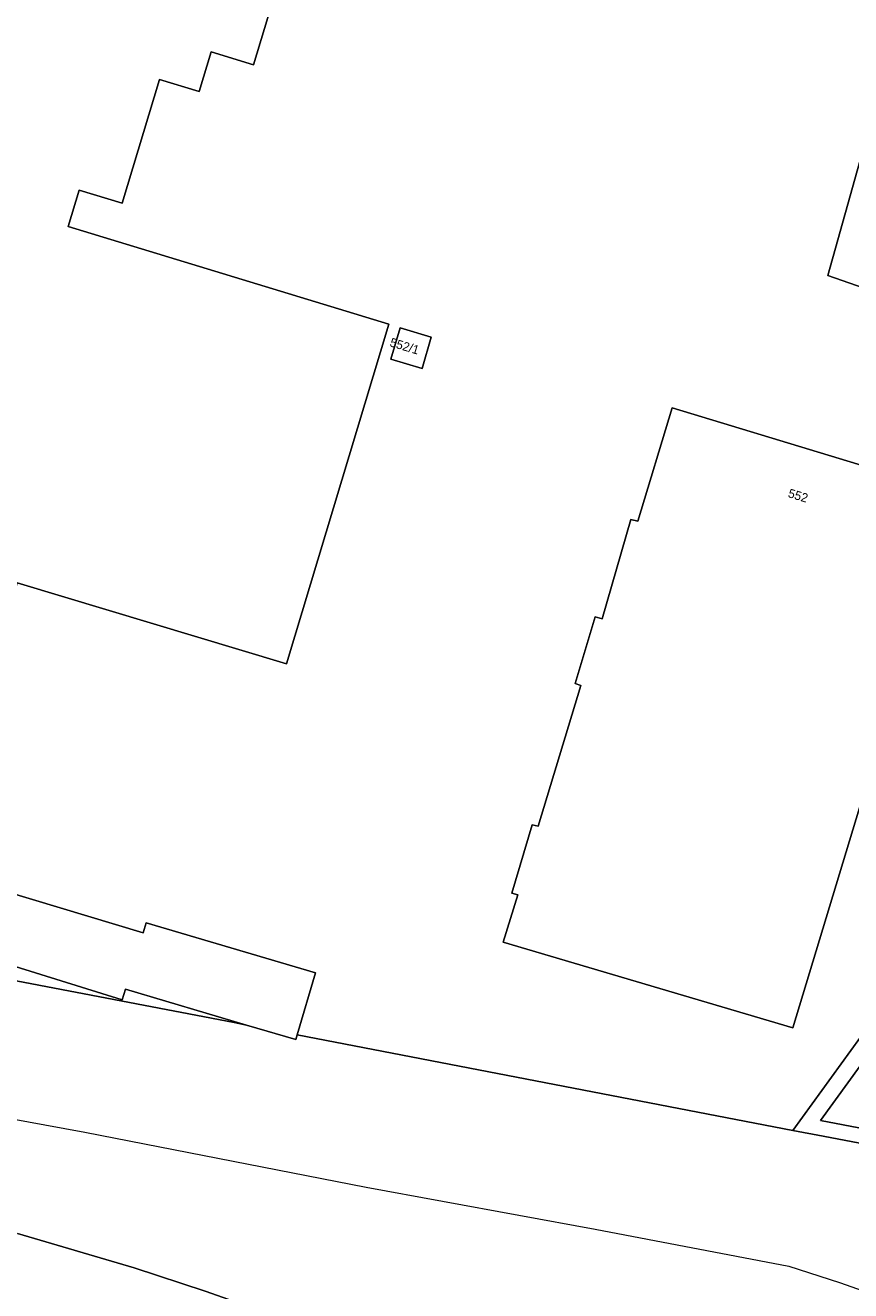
# Model space of a CAD drawing. Header units: metres. Extents: x 151448 to 154749, y 463108 to 465296.
# Tile 42 of 256: x 152771 to 152841, y 463272 to 463378. Entities that reach past the tile are written whole.
import ezdxf
from ezdxf.enums import TextEntityAlignment as Align

# ---------------------------------------------------------------- set-up
doc = ezdxf.new("R2010")
doc.units = ezdxf.units.M
for name, color, linetype, lineweight in [('B-PV-IE-TERREINAFSCHEIDING_KUNSTMATIG_HEKWERK-G', 253, 'Continuous', 9), ('B-PV-KW-KUNSTWERK_GELUIDSWERING_SCHERM-G', 253, 'Continuous', 9), ('B-PV-OG-BEBOUWING-GV', 1, 'Continuous', 9), ('B-PV-OG-BEBOUWING-T18', 2, 'Continuous', 9), ('B-PV-OG-TERREIN_ERF-GV', 253, 'Continuous', 9), ('B-PV-VH-ONVERHARD_ZAND-GV', 253, 'Continuous', 9)]:
    doc.layers.add(name, color=color, linetype=linetype, lineweight=lineweight)
doc.styles.add('Drong', font='txt', dxfattribs={"height": 1.8})

msp = doc.modelspace()

# ---------------------------------------------------------------- linework, layer by layer
at = {"layer": 'B-PV-IE-TERREINAFSCHEIDING_KUNSTMATIG_HEKWERK-G', "flags": 128}
for points in [[(152849.583, 463301.512), (152838.252, 463285.888), (152876.023, 463278.675)], [(152907.327, 463272.925), (152904.943, 463271.886), (152838.497, 463284.567), (152835.926, 463285.065)]]:
    msp.add_lwpolyline(points, dxfattribs=at)
at = {"layer": 'B-PV-KW-KUNSTWERK_GELUIDSWERING_SCHERM-G', "flags": 128}
for points in [[(152753.313, 463289.086), (152776.091, 463284.905), (152799.848, 463280.266), (152819.225, 463276.721), (152835.568, 463273.581), (152839.87, 463272.223)], [(152839.87, 463272.223), (152846.259, 463269.959), (152862.885, 463260.259), (152868.859, 463255.739), (152873.862, 463252.173), (152887.128, 463241.862), (152896.385, 463232.87), (152904.847, 463225.371), (152906.198, 463224.833), (152907.968, 463224.611), (152909.086, 463224.859), (152934.702, 463231.29), (152960.857, 463238.308), (152969.599, 463240.35), (152973.711, 463241.226), (152984.511, 463242.528), (152987.925, 463242.644), (152998.115, 463242.724), (153006.849, 463241.91), (153010.422, 463241.435), (153036.412, 463237.025), (153074.896, 463230.836), (153078.757, 463230.172)]]:
    msp.add_lwpolyline(points, dxfattribs=at)
at = {"layer": 'B-PV-OG-BEBOUWING-GV', "flags": 128}
for points in [[(152769.481, 463328.414), (152770.363, 463331.339), (152793.11, 463324.484), (152801.764, 463353.17), (152774.682, 463361.423), (152775.611, 463364.493), (152779.24, 463363.395), (152782.403, 463373.843), (152785.748, 463372.83), (152786.762, 463376.18), (152790.33, 463375.1), (152795.635, 463392.625), (152774.67, 463398.965), (152765.129, 463367.644), (152768.749, 463366.554), (152767.796, 463363.39), (152763.449, 463364.7), (152754.813, 463336.025), (152766.252, 463332.578), (152765.369, 463329.648)], [(152854.303, 463353.602), (152854.03, 463353.676), (152854.063, 463353.798), (152854.869, 463356.496), (152856.293, 463361.261), (152856.601, 463361.169), (152857.088, 463362.494), (152856.872, 463362.571), (152841.873, 463367.956), (152841.816, 463367.753), (152838.874, 463357.29), (152853.574, 463352.162), (152853.884, 463352.054), (152854.249, 463353.405)], [(152804.578, 463349.434), (152805.363, 463352.08), (152802.723, 463352.863), (152801.938, 463350.217)], [(152853.941, 463337.545), (152825.714, 463346.108), (152822.82, 463336.54), (152822.226, 463336.676), (152819.792, 463328.298), (152819.224, 463328.46), (152817.521, 463322.812), (152818.007, 463322.649), (152814.383, 463310.758), (152813.897, 463310.893), (152812.166, 463305.11), (152812.68, 463304.975), (152811.436, 463300.975), (152835.921, 463293.727), (152846.63, 463329.05), (152850.983, 463327.652)], [(152794.019, 463293.142), (152795.583, 463298.37), (152781.255, 463302.61), (152781.004, 463301.761), (152752.63, 463310.29), (152750.751, 463304.04), (152764.738, 463299.745), (152765.008, 463300.502), (152779.224, 463296.094), (152779.521, 463296.986), (152789.749, 463293.965), (152793.899, 463292.74)]]:
    msp.add_lwpolyline(points, close=True, dxfattribs=at)
at = {"layer": 'B-PV-OG-TERREIN_ERF-GV', "flags": 128}
for points in [[(152769.481, 463328.414), (152765.369, 463329.648), (152766.252, 463332.578), (152754.813, 463336.025), (152763.449, 463364.7), (152767.796, 463363.39), (152768.749, 463366.554), (152765.129, 463367.644), (152774.67, 463398.965), (152795.635, 463392.625), (152790.33, 463375.1), (152786.762, 463376.18), (152785.748, 463372.83), (152782.403, 463373.843), (152779.24, 463363.395), (152775.611, 463364.493), (152774.682, 463361.423), (152801.764, 463353.17), (152793.11, 463324.484), (152770.363, 463331.339)], [(152804.578, 463349.434), (152801.938, 463350.217), (152802.723, 463352.863), (152805.363, 463352.08)], [(152853.941, 463337.545), (152850.983, 463327.652), (152846.63, 463329.05), (152835.921, 463293.727), (152811.436, 463300.975), (152812.68, 463304.975), (152812.166, 463305.11), (152813.897, 463310.893), (152814.383, 463310.758), (152818.007, 463322.649), (152817.521, 463322.812), (152819.224, 463328.46), (152819.792, 463328.298), (152822.226, 463336.676), (152822.82, 463336.54), (152825.714, 463346.108)], [(152875.451, 463279.159), (152879.315, 463298.142), (152879.29, 463298.147), (152876.349, 463298.737), (152875.884, 463298.83), (152877.098, 463305.768), (152877.102, 463305.793), (152872.176, 463306.78), (152872.135, 463306.575), (152855.609, 463309.821), (152849.583, 463301.512), (152838.252, 463285.888), (152875.378, 463278.798)]]:
    msp.add_lwpolyline(points, close=True, dxfattribs=at)
for points in [[(152752.63, 463310.29), (152781.004, 463301.761), (152781.255, 463302.61), (152795.583, 463298.37), (152794.019, 463293.142), (152835.926, 463285.065), (152866.14, 463326.727), (152879.827, 463345.5), (152875.397, 463346.883), (152875.433, 463347.005), (152854.249, 463353.405), (152853.884, 463352.054), (152853.574, 463352.162), (152838.874, 463357.29), (152841.816, 463367.753), (152841.751, 463367.778), (152850.481, 463394.896)], [(152854.249, 463353.405), (152875.433, 463347.005), (152876.301, 463349.96), (152877.169, 463352.915), (152878.358, 463352.502), (152878.879, 463354.645), (152884.769, 463352.972), (152883.44, 463350.75), (152883.513, 463350.605), (152881.713, 463348.04), (152879.912, 463345.474), (152879.827, 463345.5), (152866.14, 463326.727), (152835.926, 463285.065), (152838.497, 463284.567), (152904.943, 463271.886), (152907.327, 463272.925), (152907.492, 463272.997), (152936.723, 463285.741), (152968.773, 463279.81), (152968.993, 463279.769), (152998.743, 463274.223)], [(152998.743, 463274.223), (152968.993, 463279.769), (152968.773, 463279.81), (152968.767, 463279.749), (152966.199, 463252.549), (152943.106, 463246.65), (152941.593, 463246.263), (152907.075, 463237.457), (152907.413, 463266.289), (152907.492, 463272.997), (152907.327, 463272.925), (152904.943, 463271.886), (152838.497, 463284.567), (152835.926, 463285.065), (152794.019, 463293.142), (152793.899, 463292.74), (152789.749, 463293.965), (152788.698, 463294.168), (152753.724, 463300.859)], [(152753.724, 463300.859), (152788.698, 463294.168), (152789.749, 463293.965), (152779.521, 463296.986), (152779.224, 463296.094), (152765.008, 463300.502)], [(152875.378, 463278.798), (152838.252, 463285.888), (152849.583, 463301.512)], [(152770.395, 463276.347), (152780.244, 463273.435), (152786.239, 463271.466), (152793.13, 463269.046), (152802.722, 463265.45), (152812.399, 463260.484), (152826.102, 463253.034), (152841.64, 463243.763), (152855.207, 463236.126), (152866.169, 463230.56), (152883.211, 463223.282), (152889.206, 463220.456), (152897.128, 463216.849), (152901.153, 463215.136), (152906.12, 463214.537), (152912.372, 463215.05), (152922.734, 463216.763), (152933.097, 463219.16), (152940.376, 463220.188), (152950.627, 463221.232), (152962.017, 463222.174), (152970.41, 463222.516), (152980.429, 463223.886)]]:
    msp.add_lwpolyline(points, dxfattribs=at)
at = {"layer": 'B-PV-VH-ONVERHARD_ZAND-GV', "flags": 128}
msp.add_lwpolyline([(152980.429, 463223.886), (152970.41, 463222.516), (152962.017, 463222.174), (152950.627, 463221.232), (152940.376, 463220.188), (152933.097, 463219.16), (152922.734, 463216.763), (152912.372, 463215.05), (152906.12, 463214.537), (152901.153, 463215.136), (152897.128, 463216.849), (152889.206, 463220.456), (152883.211, 463223.282), (152866.169, 463230.56), (152855.207, 463236.126), (152841.64, 463243.763), (152826.102, 463253.034), (152812.399, 463260.484), (152802.722, 463265.45), (152793.13, 463269.046), (152786.239, 463271.466), (152780.244, 463273.435), (152770.395, 463276.347)], dxfattribs=at)

# ---------------------------------------------------------------- texts
at = {"layer": 'B-PV-OG-BEBOUWING-T18', "style": 'Drong'}
for s, rotation, p in [('552/1', 343.2, (152803.11, 463351.34)), ('552', 343.1, (152836.368, 463338.696))]:
    msp.add_text(s, height=0.75, rotation=rotation, dxfattribs=at).set_placement(p, align=Align.MIDDLE)

doc.saveas('drawing.dxf')
